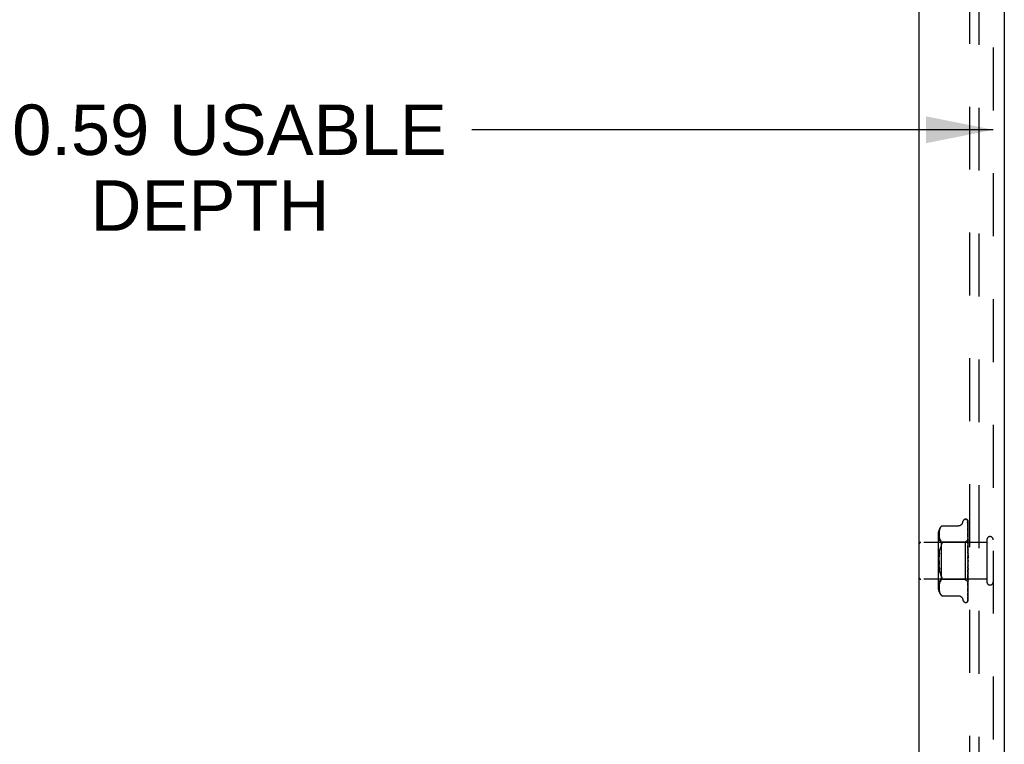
# Model space of a CAD drawing. Header units: inches. Extents: x 0 to 77.3, y 0 to 50.
# Tile 4 of 49: x 6.7 to 13.3, y 23.9 to 28.8. Entities that reach past the tile are written whole.
import ezdxf

# ---------------------------------------------------------------- set-up
doc = ezdxf.new("R2010")
doc.units = ezdxf.units.IN
doc.header["$LTSCALE"] = 4.25
doc.header["$MEASUREMENT"] = 0
doc.linetypes.add('HIDDEN', pattern=[0.2, 0.1, -0.1])
doc.layers.get('0').update_dxf_attribs({"linetype": 'CONTINUOUS'})
for name, color, linetype in [('DEFAULT_2', 8, 'HIDDEN'), ('DIMENSIONS', 7, 'CONTINUOUS'), ('FRONT_COVER', 7, 'CONTINUOUS')]:
    doc.layers.add(name, color=color, linetype=linetype)
doc.styles.get("Standard").update_dxf_attribs({"font": 'arial.ttf'})
doc.dimstyles.new('DIMSTYLE_1', dxfattribs={"dimtxt": 0.340909, "dimasz": 0.454545, "dimexe": 0.09, "dimexo": 0.07, "dimgap": 0.0375, "dimtad": 0, "dimtih": 1, "dimtoh": 1, "dimzin": 4, "dimdsep": 46, "dimtxsty": 'Standard', "dimblk": '_FILLED', "dimblk1": '_FILLED', "dimblk2": '_FILLED', "dimcen": 0.09, "dimadec": 3, "dimazin": 1, "dimtfac": 1, "dimtdec": 3, "dimtofl": 0, "dimtmove": 0, "dimatfit": 3, "dimldrblk": '_FILLED', "dimfxl": 0, "dimtolj": 1, "dimtzin": 4, "dimarcsym": 0})

# ---------------------------------------------------------------- blocks, each defined once
blk = doc.blocks.new('_FILLED')
at = {"color": 0, "linetype": 'ByBlock'}
blk.add_solid([(0, 0), (-1, 0.2), (-1, -0.2)], dxfattribs=at)
blk = doc.blocks.new('*D17')
at = {"layer": 'DIMENSIONS', "color": 2, "linetype": 'Continuous'}
for p, q in [((2.6471, 28.0462), (6.1732, 28.0462)), ((13.2391, 28.0462), (9.7129, 28.0462))]:
    blk.add_line(p, q, dxfattribs=at)
at = {"layer": 'DIMENSIONS', "color": 2, "linetype": 'Continuous', "xscale": 0.4545454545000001, "yscale": 0.4545454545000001, "zscale": 0.4545454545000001, "rotation": 180}
blk.add_blockref('_FILLED', (2.6471, 28.0462), dxfattribs=at)
at = {"layer": 'DIMENSIONS', "color": 2, "linetype": 'Continuous', "xscale": 0.4545454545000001, "yscale": 0.4545454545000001, "zscale": 0.4545454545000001}
blk.add_blockref('_FILLED', (13.2391, 28.0462), dxfattribs=at)
at = {"layer": 'DIMENSIONS', "color": 2, "linetype": 'Continuous', "insert": (7.9431, 28.2167), "char_height": 0.340909, "width": 3.198716, "attachment_point": 2, "line_spacing_factor": 0.9}
blk.add_mtext('10.59 USABLE\\PDEPTH', dxfattribs=at)

msp = doc.modelspace()

# ---------------------------------------------------------------- linework, layer by layer
at = {"layer": 'DEFAULT_2', "color": 8, "linetype": 'HIDDEN'}
for p, q in [((13.081062, 19.277092), (13.081062, 30.991092)), ((13.144062, 19.270092), (13.144062, 30.998092))]:
    msp.add_line(p, q, dxfattribs=at)
at = {"layer": 'FRONT_COVER', "color": 3, "linetype": 'Continuous'}
for p, q in [((12.739062, 19.089092), (12.739062, 31.179092)), ((13.314062, 31.152092), (13.314062, 19.116092))]:
    msp.add_line(p, q, dxfattribs=at)
at = {"layer": 'FRONT_COVER', "color": 8, "linetype": 'HIDDEN'}
for p, q in [((13.239062, 31.152092), (13.239062, 19.116092)), ((12.884326, 25.361269), (12.887973, 25.366235)), ((12.890469, 25.369114), (12.891076, 25.369783)), ((12.891411, 25.370143), (12.890878, 25.369567)), ((12.891411, 25.370143), (13.00393, 25.370143)), ((13.031429, 25.389334), (13.036904, 25.404376)), ((13.052566, 25.415342), (13.053395, 25.415342)), ((13.064234, 25.411148), (13.06431, 25.41105)), ((13.066419, 25.4065), (13.067419, 25.337664)), ((13.066419, 25.403434), (13.068276, 25.276056)), ((13.066419, 25.399713), (13.067419, 25.33243)), ((13.066419, 25.383319), (13.068276, 25.264688)), ((13.066419, 25.368539), (13.06742, 25.309753)), ((13.069062, 25.129517), (13.069062, 25.404357)), ((12.867038, 25.313685), (12.867038, 24.9545)), ((12.872639, 25.319279), (12.872559, 25.314316)), ((12.872559, 25.314415), (12.872645, 25.309533)), ((12.872927, 25.324237), (12.872635, 25.31917)), ((12.872642, 25.309616), (12.872933, 25.304711)), ((12.87343, 25.329368), (12.872918, 25.324122)), ((12.872928, 25.304777), (12.873417, 25.299735)), ((12.873411, 25.299783), (12.874181, 25.294597)), ((12.874214, 25.33462), (12.873416, 25.329255)), ((12.875322, 25.339997), (12.874196, 25.334516)), ((12.876824, 25.345419), (12.875301, 25.339909)), ((12.878788, 25.350835), (12.876802, 25.34535)), ((12.881263, 25.35616), (12.878768, 25.350787)), ((12.884334, 25.361281), (12.881249, 25.356133)), ((13.066408, 25.358074), (13.06642, 25.357903)), ((13.066419, 25.357908), (13.068276, 25.251077)), ((13.066501, 25.337592), (13.06642, 25.337978)), ((13.06642, 25.337967), (13.067094, 25.303753)), ((13.06642, 25.324396), (13.068276, 25.233226)), ((13.066427, 25.324306), (13.06642, 25.324391)), ((13.06642, 25.300009), (13.067095, 25.27231)), ((13.067094, 25.303753), (13.067729, 25.27103)), ((13.067419, 25.337664), (13.068276, 25.277407)), ((13.067419, 25.33243), (13.068276, 25.273572)), ((13.06742, 25.309753), (13.068276, 25.258175)), ((13.069062, 25.299406), (13.068449, 25.305557)), ((13.196062, 25.258092), (12.749062, 25.258092)), ((12.887038, 25.259342), (12.867038, 25.279342)), ((12.874176, 25.294629), (12.875287, 25.289191)), ((12.875279, 25.289219), (12.8768, 25.283684)), ((12.876791, 25.283714), (12.878806, 25.278166)), ((12.878793, 25.278197), (12.881317, 25.272766)), ((12.881302, 25.272794), (12.884377, 25.267662)), ((12.884368, 25.267679), (12.887973, 25.262793)), ((13.050061, 25.259342), (12.887038, 25.259342)), ((12.887038, 25.259342), (12.887038, 25.008842)), ((12.890884, 25.246849), (12.890208, 25.243948)), ((12.890884, 25.246849), (12.89128, 25.249567)), ((13.069062, 25.278343), (13.050061, 25.259342)), ((13.050061, 25.259342), (13.050061, 25.008842)), ((13.066421, 25.283986), (13.067421, 25.245387)), ((13.066436, 25.283752), (13.066421, 25.283983)), ((13.066422, 25.256021), (13.067097, 25.23584)), ((13.06644, 25.237846), (13.066423, 25.238133)), ((13.066423, 25.238117), (13.068279, 25.187472)), ((13.067204, 25.275948), (13.066436, 25.283745)), ((13.067638, 25.224663), (13.066441, 25.237842)), ((13.067095, 25.27231), (13.06773, 25.24579)), ((13.067097, 25.23584), (13.067731, 25.216483)), ((13.068051, 25.267117), (13.067204, 25.275948)), ((13.067421, 25.245387), (13.068277, 25.211773)), ((13.067729, 25.27103), (13.068276, 25.242288)), ((13.06773, 25.24579), (13.068277, 25.222474)), ((13.069062, 25.256188), (13.068051, 25.267117)), ((13.068275, 25.277406), (13.068299, 25.277405)), ((13.068275, 25.276056), (13.068299, 25.276158)), ((13.068275, 25.273571), (13.068299, 25.273472)), ((13.068275, 25.269567), (13.068299, 25.269776)), ((13.068275, 25.264688), (13.068299, 25.264501)), ((13.068275, 25.258175), (13.068299, 25.25849)), ((13.068276, 25.251077), (13.068299, 25.250818)), ((13.068276, 25.233225), (13.068299, 25.232915)), ((13.068277, 25.242288), (13.068299, 25.242709)), ((13.068679, 25.26097), (13.068299, 25.258491)), ((13.068679, 25.248492), (13.068299, 25.250818)), ((13.069062, 25.248883), (13.068299, 25.242709)), ((13.069062, 25.226814), (13.068299, 25.232915)), ((13.069062, 25.230276), (13.068299, 25.223002)), ((13.069062, 25.263341), (13.068679, 25.26097)), ((13.069062, 25.246051), (13.068679, 25.248492)), ((13.196062, 25.276092), (13.196062, 24.992092)), ((12.875352, 25.185269), (12.877015, 25.197089)), ((12.877013, 25.197076), (12.87913, 25.208338)), ((13.066429, 25.207528), (13.067103, 25.195599)), ((13.066433, 25.188352), (13.066443, 25.188226)), ((13.066433, 25.188352), (13.068289, 25.161107)), ((13.066443, 25.18823), (13.069062, 25.158298)), ((13.067103, 25.195599), (13.067737, 25.184108)), ((13.069062, 25.208579), (13.067638, 25.224663)), ((13.067731, 25.216483), (13.068278, 25.199435)), ((13.067737, 25.184108), (13.068284, 25.173949)), ((13.068276, 25.222474), (13.068299, 25.223002)), ((13.068277, 25.211773), (13.068299, 25.211441)), ((13.068278, 25.199435), (13.068299, 25.200081)), ((13.068279, 25.187472), (13.068299, 25.187172)), ((13.069062, 25.204225), (13.068299, 25.211441)), ((13.069062, 25.208192), (13.068299, 25.200081)), ((13.069062, 25.179102), (13.068299, 25.187172)), ((13.069062, 25.183431), (13.068299, 25.174775)), ((12.872554, 25.134087), (12.872726, 25.147263)), ((12.872554, 25.134097), (12.872726, 25.120922)), ((12.872726, 25.147253), (12.87323, 25.160245)), ((12.872726, 25.120931), (12.87323, 25.107939)), ((12.874099, 25.095223), (12.87323, 25.107934)), ((13.06775, 25.101139), (13.067117, 25.09376)), ((13.068295, 25.107694), (13.06775, 25.101139)), ((13.068289, 25.161106), (13.068299, 25.160984)), ((13.069062, 25.152351), (13.068299, 25.160983)), ((13.069062, 25.156886), (13.068299, 25.147999)), ((13.069062, 25.124941), (13.068299, 25.133823)), ((13.069062, 25.129517), (13.068299, 25.12072)), ((13.069062, 25.097862), (13.068299, 25.106673)), ((13.069062, 25.102314), (13.068299, 25.093925)), ((13.069062, 24.864428), (13.069062, 25.124941)), ((12.87913, 25.059847), (12.877013, 25.071108)), ((13.068277, 25.04528), (13.06642, 24.963216)), ((13.068278, 25.068256), (13.066421, 25.006548)), ((13.067098, 25.052073), (13.066424, 25.035944)), ((13.068282, 25.09368), (13.066426, 25.054558)), ((13.066426, 25.054548), (13.066442, 25.054792)), ((13.067117, 25.09376), (13.066444, 25.086147)), ((13.067051, 25.061628), (13.069062, 25.084529)), ((13.06773, 25.036601), (13.067096, 25.013558)), ((13.067733, 25.067568), (13.067098, 25.052073)), ((13.068276, 25.035354), (13.067729, 25.009206)), ((13.068277, 25.056874), (13.06773, 25.036601)), ((13.06828, 25.081234), (13.067733, 25.067568)), ((13.068276, 25.04528), (13.068299, 25.045605)), ((13.068276, 25.035354), (13.068299, 25.03488)), ((13.068277, 25.068256), (13.068299, 25.068581)), ((13.068277, 25.056875), (13.068299, 25.056291)), ((13.068279, 25.081234), (13.068299, 25.080514)), ((13.068282, 25.09368), (13.068299, 25.093925)), ((13.069062, 25.072092), (13.068299, 25.080514)), ((13.069062, 25.076259), (13.068299, 25.068581)), ((13.069062, 25.048563), (13.068299, 25.056291)), ((13.069062, 25.052295), (13.068299, 25.045605)), ((13.069062, 25.028125), (13.068299, 25.03488)), ((13.069062, 25.031287), (13.068299, 25.025827)), ((13.068455, 25.02855), (13.069062, 25.035356)), ((13.196062, 25.010092), (12.749062, 25.010092)), ((12.887038, 25.008842), (12.867038, 24.988842)), ((12.873417, 24.968449), (12.872928, 24.963407)), ((12.874181, 24.973588), (12.873411, 24.968402)), ((12.875287, 24.978994), (12.874176, 24.973556)), ((12.8768, 24.9845), (12.875279, 24.978965)), ((12.878806, 24.990018), (12.876791, 24.984471)), ((12.881317, 24.995418), (12.878793, 24.989988)), ((12.884377, 25.000523), (12.881302, 24.99539)), ((12.884368, 25.000506), (12.887973, 25.005391)), ((13.050061, 25.008842), (12.887038, 25.008842)), ((13.068865, 24.990039), (13.050061, 25.008842)), ((13.067095, 24.97945), (13.06642, 24.948352)), ((13.06742, 24.979189), (13.06642, 24.926089)), ((13.067096, 25.013558), (13.066421, 24.989509)), ((13.066422, 25.006544), (13.066438, 25.006815)), ((13.066433, 24.963399), (13.067201, 24.970781)), ((13.066439, 25.006821), (13.067637, 25.019595)), ((13.067729, 25.009206), (13.067095, 24.97945)), ((13.068276, 24.998439), (13.067419, 24.941085)), ((13.068276, 24.992051), (13.067419, 24.932222)), ((13.068276, 24.990803), (13.067419, 24.930663)), ((13.068276, 25.02554), (13.06742, 24.979189)), ((13.068276, 25.017423), (13.06742, 24.969045)), ((13.068276, 25.009737), (13.06742, 24.956931)), ((13.068276, 25.003722), (13.06742, 24.949411)), ((13.068276, 24.994741), (13.06742, 24.936462)), ((13.067637, 25.019595), (13.068455, 25.02855)), ((13.068275, 25.003722), (13.068299, 25.00346)), ((13.068275, 24.99844), (13.068299, 24.998584)), ((13.068275, 24.994741), (13.068299, 24.994586)), ((13.068275, 24.992052), (13.068299, 24.992103)), ((13.068275, 24.990804), (13.068299, 24.990754)), ((13.068276, 25.02554), (13.068299, 25.025827)), ((13.068276, 25.017424), (13.068299, 25.017055)), ((13.068276, 25.009737), (13.068282, 25.009843)), ((13.068282, 25.009843), (13.068299, 25.009963)), ((13.068679, 25.014236), (13.068299, 25.017055)), ((13.068552, 25.011253), (13.068299, 25.009963)), ((13.068452, 24.983316), (13.069062, 24.989737)), ((13.068807, 25.012597), (13.068552, 25.011253)), ((13.069062, 25.011517), (13.068679, 25.014236)), ((13.069062, 25.013994), (13.068807, 25.012597)), ((13.069062, 24.989859), (13.068864, 24.990039)), ((12.872645, 24.958652), (12.872559, 24.95377)), ((12.872559, 24.953868), (12.872639, 24.948905)), ((12.872635, 24.949014), (12.872927, 24.943947)), ((12.872933, 24.963474), (12.872642, 24.958568)), ((12.872918, 24.944062), (12.87343, 24.938817)), ((12.873416, 24.938929), (12.874214, 24.933564)), ((12.874196, 24.933668), (12.875322, 24.928187)), ((12.875301, 24.928276), (12.876824, 24.922765)), ((12.876802, 24.922835), (12.878788, 24.917349)), ((12.878768, 24.917397), (12.881263, 24.912024)), ((12.881249, 24.912052), (12.884334, 24.906903)), ((12.884326, 24.906915), (12.887973, 24.901949)), ((12.887973, 24.901949), (12.884334, 24.906903)), ((12.889019, 24.900721), (12.887973, 24.901949)), ((12.890555, 24.89897), (12.889879, 24.899729)), ((12.891411, 24.898042), (12.891324, 24.898139)), ((12.891411, 24.898042), (13.003935, 24.898042)), ((13.06642, 24.913931), (13.066417, 24.913858)), ((13.06742, 24.956931), (13.066419, 24.896494)), ((13.06742, 24.949411), (13.066419, 24.887483)), ((13.067419, 24.941085), (13.066419, 24.875497)), ((13.06742, 24.936462), (13.066419, 24.869957)), ((13.067419, 24.932222), (13.066419, 24.863853)), ((13.067419, 24.930663), (13.066419, 24.861984)), ((13.06642, 24.926088), (13.066419, 24.926066)), ((13.06642, 24.926075), (13.067191, 24.932438)), ((13.066421, 24.963221), (13.066432, 24.963391)), ((13.031429, 24.878851), (13.036904, 24.863808)), ((13.052566, 24.852842), (13.053395, 24.852842)), ((13.065986, 24.86172), (13.065941, 24.861614)), ((13.06642, 24.896499), (13.066392, 24.896146))]:
    msp.add_line(p, q, dxfattribs=at)
for points in [[(12.890473, 25.36912), (12.889954, 25.368541), (12.889356, 25.367859), (12.887973, 25.366235)], [(12.889095, 25.367559), (12.889606, 25.368146), (12.89007, 25.368669)], [(12.891266, 25.369987), (12.891377, 25.370105), (12.891411, 25.370143)], [(13.031429, 25.389334), (13.030708, 25.387542), (13.029915, 25.385887), (13.028993, 25.384241), (13.027943, 25.382623), (13.026762, 25.381046), (13.025452, 25.379528), (13.024011, 25.378074), (13.022437, 25.376693), (13.020728, 25.375401), (13.018883, 25.374214), (13.016904, 25.373145), (13.014798, 25.372209), (13.012569, 25.371423), (13.010226, 25.370811), (13.007774, 25.370386), (13.005218, 25.370168), (13.00402, 25.370143)], [(13.069062, 25.404357), (13.068531, 25.405646), (13.067942, 25.406799), (13.067315, 25.407823), (13.066683, 25.408708), (13.066073, 25.409455), (13.065515, 25.410061), (13.065038, 25.410526), (13.064661, 25.410859), (13.064408, 25.411059), (13.064268, 25.41115), (13.064234, 25.411148)], [(13.065202, 25.4101), (13.065277, 25.409999), (13.065479, 25.409698), (13.065692, 25.409332), (13.0659, 25.408903), (13.066087, 25.40842), (13.066242, 25.407894), (13.066352, 25.407332), (13.066411, 25.406746), (13.06642, 25.406496)], [(13.069062, 25.400932), (13.068625, 25.402583), (13.068163, 25.404074), (13.067661, 25.405471), (13.067112, 25.406793), (13.066495, 25.408055), (13.065782, 25.409268), (13.065205, 25.410094)], [(13.066306, 25.405159), (13.065927, 25.405724), (13.065828, 25.405876), (13.065806, 25.40591), (13.065851, 25.405831), (13.065946, 25.405636), (13.066074, 25.405326), (13.066212, 25.4049), (13.066329, 25.404387), (13.066402, 25.40382), (13.06642, 25.403432)], [(13.069062, 25.388319), (13.068767, 25.390003), (13.068363, 25.392122), (13.067941, 25.394166), (13.067501, 25.396136), (13.067043, 25.398033), (13.066566, 25.39985), (13.066217, 25.401092)], [(13.066219, 25.40109), (13.066282, 25.400852), (13.066379, 25.400309), (13.06642, 25.399708)], [(13.066261, 25.39173), (13.066245, 25.391766), (13.066247, 25.391761), (13.06629, 25.39162), (13.066353, 25.391339), (13.066406, 25.390926), (13.06642, 25.390627)], [(13.067069, 25.390178), (13.066586, 25.391083), (13.066414, 25.391416), (13.066299, 25.391649), (13.066261, 25.39173)], [(13.069062, 25.399828), (13.068922, 25.400216), (13.068648, 25.400908), (13.068357, 25.401569), (13.068055, 25.402196), (13.067746, 25.402789), (13.067437, 25.403346), (13.067132, 25.403865), (13.066836, 25.404344), (13.066559, 25.404776), (13.066306, 25.405159)], [(13.069062, 25.366666), (13.06881, 25.368552), (13.068418, 25.37133), (13.068009, 25.374076), (13.067585, 25.376781), (13.067147, 25.379448), (13.066694, 25.382068), (13.066364, 25.383898)], [(13.066365, 25.383902), (13.066399, 25.383663), (13.06642, 25.383313)], [(13.066486, 25.368599), (13.066444, 25.368716), (13.066395, 25.368869), (13.06639, 25.368883), (13.066409, 25.368748), (13.06642, 25.368541)], [(13.066419, 25.390627), (13.067728, 25.305884), (13.068276, 25.269568)], [(13.067573, 25.36622), (13.066972, 25.367487), (13.066733, 25.368008), (13.066555, 25.368425), (13.066486, 25.368599)], [(13.069062, 25.385772), (13.068842, 25.386385), (13.068558, 25.3871), (13.06826, 25.387788), (13.067955, 25.388441), (13.06765, 25.389061), (13.067352, 25.389643), (13.067069, 25.390178)], [(13.069062, 25.362693), (13.068987, 25.362908), (13.068644, 25.363813), (13.068283, 25.364674), (13.067922, 25.365478), (13.067573, 25.36622)], [(13.069062, 25.336677), (13.068828, 25.338786), (13.068439, 25.342153), (13.068034, 25.345533), (13.067615, 25.348914), (13.067182, 25.352297), (13.066734, 25.355675), (13.066409, 25.358064)], [(13.068232, 25.295068), (13.067575, 25.296499), (13.067272, 25.297183), (13.067002, 25.297833), (13.066776, 25.298442), (13.066605, 25.298982), (13.066493, 25.299438), (13.066437, 25.299789), (13.066421, 25.300013)], [(13.068449, 25.305557), (13.068046, 25.309459), (13.067628, 25.313406), (13.067197, 25.317395), (13.066427, 25.324298)], [(13.067473, 25.335163), (13.067172, 25.335837), (13.066909, 25.336452), (13.066694, 25.337002), (13.066543, 25.337449), (13.066501, 25.337592)], [(13.069062, 25.331427), (13.068843, 25.332016), (13.068497, 25.33287), (13.068145, 25.333682), (13.067473, 25.335163)], [(12.887973, 25.237534), (12.88461, 25.228601), (12.881663, 25.21888)], [(12.887973, 25.262793), (12.889236, 25.260985), (12.890208, 25.258968), (12.890884, 25.256813), (12.89128, 25.254527), (12.891414, 25.252117), (12.89128, 25.249567)], [(12.887973, 25.237534), (12.889236, 25.240827), (12.890208, 25.243948)], [(13.069062, 25.24915), (13.068702, 25.249957), (13.068356, 25.250679), (13.068002, 25.251397), (13.067654, 25.252116), (13.067323, 25.252834), (13.067026, 25.253547), (13.066779, 25.254231), (13.066594, 25.254872), (13.066479, 25.255444), (13.066427, 25.255923), (13.066422, 25.256031)], [(13.069062, 25.293111), (13.068888, 25.293554), (13.068565, 25.294321), (13.068232, 25.295068)], [(13.069062, 25.2783), (13.068789, 25.278012), (13.068573, 25.277779), (13.068413, 25.277599), (13.068314, 25.277475), (13.068276, 25.27741), (13.068275, 25.277406)], [(13.069062, 25.276362), (13.068789, 25.276183), (13.068573, 25.276062), (13.068413, 25.275999), (13.068314, 25.275994), (13.068276, 25.276047), (13.068275, 25.276056)], [(13.069062, 25.275026), (13.068789, 25.274639), (13.068573, 25.274302), (13.068413, 25.274011), (13.068314, 25.273773), (13.068276, 25.273594), (13.068275, 25.273571)], [(13.069062, 25.269282), (13.068789, 25.269219), (13.068573, 25.269215), (13.068413, 25.269271), (13.068314, 25.269385), (13.068275, 25.269567)], [(13.069062, 25.266659), (13.068789, 25.266187), (13.068573, 25.265757), (13.068413, 25.265367), (13.068314, 25.265024), (13.068276, 25.264736), (13.068275, 25.264688)], [(13.069062, 25.257315), (13.068789, 25.25737), (13.068573, 25.257484), (13.068413, 25.257657), (13.068314, 25.257885), (13.068275, 25.258175)], [(13.069062, 25.2535), (13.068789, 25.25296), (13.068573, 25.252454), (13.068413, 25.251978), (13.068314, 25.251541), (13.068276, 25.251156), (13.068276, 25.251077)], [(13.069062, 25.236026), (13.068789, 25.235437), (13.068573, 25.234873), (13.068413, 25.234328), (13.068314, 25.233814), (13.068276, 25.233345), (13.068276, 25.233225)], [(13.069062, 25.240895), (13.068788, 25.241069), (13.068571, 25.241295), (13.068413, 25.241575), (13.068315, 25.241905), (13.068277, 25.242288)], [(13.069062, 25.27789), (13.06887, 25.277506), (13.068679, 25.277089), (13.068488, 25.276639), (13.068299, 25.276158)], [(13.069062, 25.277454), (13.06887, 25.277492), (13.068679, 25.277497), (13.068488, 25.277467), (13.068299, 25.277405)], [(13.069062, 25.271837), (13.06887, 25.272296), (13.068679, 25.272722), (13.068488, 25.273114), (13.068299, 25.273472)], [(13.069062, 25.273128), (13.06887, 25.272335), (13.068679, 25.271513), (13.068488, 25.270659), (13.068299, 25.269776)], [(13.069062, 25.261242), (13.06887, 25.262105), (13.068679, 25.262936), (13.068488, 25.263735), (13.068299, 25.264501)], [(12.875351, 25.185262), (12.874099, 25.172961), (12.87323, 25.160251)], [(12.879125, 25.20832), (12.881668, 25.2189), (12.884614, 25.228614)], [(13.0683, 25.191311), (13.06827, 25.191519), (13.068197, 25.191668), (13.06808, 25.191757), (13.067925, 25.191782), (13.067737, 25.191739), (13.067527, 25.191625), (13.067306, 25.191442), (13.067084, 25.191182), (13.066874, 25.19084), (13.06669, 25.19042), (13.066544, 25.189925), (13.066452, 25.189379), (13.066419, 25.188812), (13.066433, 25.188352)], [(13.067986, 25.203136), (13.06767, 25.203717), (13.06736, 25.204329), (13.067068, 25.20498), (13.066813, 25.205657), (13.066608, 25.206359), (13.066478, 25.20704), (13.066428, 25.207552)], [(13.069062, 25.201174), (13.068918, 25.201457), (13.068614, 25.202022), (13.067986, 25.203136)], [(13.069062, 25.220615), (13.068789, 25.220896), (13.068573, 25.221228), (13.068413, 25.221613), (13.068314, 25.222041), (13.068276, 25.222474)], [(13.069062, 25.214867), (13.068789, 25.214252), (13.068573, 25.21365), (13.068413, 25.213055), (13.068314, 25.212483), (13.068276, 25.211947), (13.068277, 25.211773)], [(13.069062, 25.190789), (13.068789, 25.190169), (13.068573, 25.189551), (13.068413, 25.188929), (13.068314, 25.188319), (13.068276, 25.187735), (13.068279, 25.187472)], [(13.068283, 25.173949), (13.068276, 25.174177), (13.068299, 25.174775)], [(13.069062, 25.164662), (13.068789, 25.164059), (13.068573, 25.163447), (13.068413, 25.162821), (13.068314, 25.162194), (13.068276, 25.161584), (13.068289, 25.161106)], [(13.069062, 25.197208), (13.068789, 25.197589), (13.068573, 25.198013), (13.068413, 25.198485), (13.068314, 25.198992), (13.068278, 25.199435)], [(13.069062, 25.171519), (13.068789, 25.171986), (13.068573, 25.172488), (13.068413, 25.17303), (13.068314, 25.173597), (13.068283, 25.173949)], [(13.06829, 25.152123), (13.068122, 25.152345), (13.067939, 25.152595), (13.06774, 25.15288), (13.067526, 25.153211), (13.067299, 25.1536), (13.067067, 25.154058), (13.066845, 25.154586), (13.066648, 25.155192), (13.066531, 25.155698)], [(13.066557, 25.155563), (13.066873, 25.15406), (13.067207, 25.152429), (13.067526, 25.150833), (13.067831, 25.149268), (13.068122, 25.147731), (13.068374, 25.146362)], [(13.068375, 25.146362), (13.068314, 25.146775), (13.068276, 25.147383), (13.068299, 25.147999)], [(13.069062, 25.13743), (13.068789, 25.136866), (13.068573, 25.136283), (13.068413, 25.135674), (13.068314, 25.135054), (13.068276, 25.13444), (13.068299, 25.133823)], [(13.069062, 25.117062), (13.068789, 25.117647), (13.068573, 25.118248), (13.068413, 25.118868), (13.068314, 25.119494), (13.068276, 25.120109), (13.068299, 25.12072)], [(13.068295, 25.107694), (13.068276, 25.107283), (13.068299, 25.106673)], [(13.069062, 25.151047), (13.068925, 25.151257), (13.068751, 25.151508), (13.068595, 25.151719), (13.06829, 25.152123)], [(13.069062, 25.110077), (13.068789, 25.109573), (13.068573, 25.109039), (13.068413, 25.10847), (13.068314, 25.10788), (13.068295, 25.107694)], [(13.069062, 25.144478), (13.068789, 25.145014), (13.068573, 25.145575), (13.068413, 25.146167), (13.068375, 25.146362)], [(12.874099, 25.095223), (12.875352, 25.082916), (12.877015, 25.071096)], [(12.887973, 25.03065), (12.88461, 25.039583), (12.881663, 25.049304), (12.879125, 25.059865)], [(12.87913, 25.059847), (12.881668, 25.049284), (12.884614, 25.03957), (12.887973, 25.03065)], [(12.887973, 25.03065), (12.889236, 25.027357), (12.890208, 25.024236), (12.890884, 25.021336), (12.89128, 25.018618), (12.891414, 25.016067), (12.89128, 25.013657), (12.890884, 25.011371)], [(13.066424, 25.03593), (13.066428, 25.036), (13.06649, 25.036582), (13.066628, 25.037245), (13.066841, 25.037949), (13.067107, 25.038648), (13.067411, 25.039338), (13.067734, 25.040002), (13.068065, 25.040646), (13.068395, 25.041278), (13.068717, 25.041909), (13.069026, 25.042552), (13.069062, 25.042631)], [(13.06644, 25.086093), (13.066533, 25.086784), (13.066701, 25.08747), (13.066931, 25.088142), (13.067198, 25.08876), (13.067485, 25.089326), (13.067777, 25.089838), (13.068065, 25.090311), (13.068628, 25.091202)], [(13.066443, 25.054809), (13.066604, 25.056618), (13.067051, 25.061628)], [(13.069062, 25.090261), (13.068789, 25.090875), (13.068573, 25.091493), (13.068413, 25.09212), (13.068314, 25.09274), (13.068276, 25.09334), (13.068282, 25.09368)], [(13.069062, 25.065044), (13.068789, 25.065664), (13.068573, 25.066277), (13.068413, 25.066888), (13.068314, 25.067482), (13.068276, 25.068044), (13.068277, 25.068256)], [(13.069062, 25.042322), (13.068789, 25.042927), (13.068573, 25.043513), (13.068413, 25.044085), (13.068314, 25.04463), (13.068276, 25.045135), (13.068276, 25.04528)], [(13.069062, 25.03699), (13.068789, 25.036762), (13.068573, 25.036482), (13.068413, 25.036146), (13.068314, 25.035763), (13.068276, 25.035354)], [(13.069062, 25.058933), (13.068789, 25.0586), (13.068573, 25.058221), (13.068413, 25.05779), (13.068314, 25.05732), (13.068277, 25.056875)], [(13.069062, 25.083592), (13.068789, 25.083166), (13.068573, 25.082701), (13.068413, 25.082192), (13.068314, 25.081652), (13.068279, 25.081234)], [(13.068628, 25.091202), (13.068904, 25.091658), (13.069062, 25.091934)], [(12.887973, 25.005391), (12.889236, 25.007199), (12.890208, 25.009217), (12.890884, 25.011371)], [(13.06742, 24.969045), (13.06675, 24.932021), (13.066419, 24.913932)], [(13.066422, 24.989506), (13.066447, 24.989838), (13.066531, 24.990334), (13.066689, 24.990935), (13.066919, 24.991611), (13.06721, 24.992341), (13.067543, 24.993098), (13.067904, 24.993873), (13.068275, 24.99466), (13.068643, 24.995459), (13.068995, 24.996278), (13.069062, 24.996445)], [(13.067201, 24.970781), (13.067632, 24.975023), (13.068452, 24.983316)], [(13.069062, 25.004298), (13.068789, 25.004302), (13.068573, 25.004247), (13.068413, 25.004132), (13.068314, 25.00396), (13.068275, 25.003722)], [(13.069062, 24.99672), (13.068789, 24.997151), (13.068573, 24.997536), (13.068413, 24.997879), (13.068314, 24.99817), (13.068276, 24.998405), (13.068275, 24.99844)], [(13.069062, 24.994732), (13.068789, 24.994853), (13.068573, 24.994915), (13.068413, 24.994919), (13.068314, 24.994865), (13.068275, 24.994741)], [(13.069062, 24.990873), (13.068789, 24.991212), (13.068573, 24.991498), (13.068413, 24.991735), (13.068314, 24.991916), (13.068276, 24.992039), (13.068275, 24.992052)], [(13.069062, 24.990202), (13.068789, 24.990436), (13.068573, 24.990614), (13.068413, 24.990736), (13.068314, 24.990801), (13.068276, 24.990807), (13.068275, 24.990804)], [(13.069062, 25.022918), (13.068789, 25.023485), (13.068573, 25.024022), (13.068413, 25.024535), (13.068314, 25.025012), (13.068276, 25.025442), (13.068276, 25.02554)], [(13.069062, 25.018556), (13.068789, 25.018442), (13.068573, 25.018272), (13.068413, 25.018042), (13.068314, 25.017759), (13.068276, 25.017424)], [(13.069062, 25.007532), (13.068808, 25.008002), (13.068602, 25.008441), (13.068444, 25.00885), (13.068337, 25.009223), (13.068283, 25.009553), (13.068276, 25.009737)], [(13.069062, 24.99934), (13.06887, 25.000327), (13.068679, 25.001342), (13.068488, 25.002387), (13.068299, 25.00346)], [(13.069062, 25.001042), (13.06887, 25.000378), (13.068679, 24.999747), (13.068488, 24.999149), (13.068299, 24.998584)], [(13.069062, 24.992032), (13.06887, 24.992623), (13.068679, 24.993246), (13.068488, 24.9939), (13.068299, 24.994586)], [(13.069062, 24.992899), (13.06887, 24.99265), (13.068679, 24.992434), (13.068488, 24.992252), (13.068299, 24.992103)], [(13.068864, 24.990039), (13.068679, 24.99024), (13.068488, 24.990481), (13.068299, 24.990754)], [(12.887973, 24.901949), (12.88902, 24.900719), (12.889881, 24.899728), (12.890557, 24.898969), (12.89104, 24.898443), (12.891324, 24.898139)], [(13.004021, 24.898042), (13.005219, 24.898017), (13.007775, 24.897798), (13.010227, 24.897373), (13.012569, 24.896761), (13.014799, 24.895976), (13.016904, 24.895039), (13.018883, 24.89397), (13.020728, 24.892783), (13.022438, 24.891491), (13.024012, 24.89011), (13.025452, 24.888656), (13.026762, 24.887138), (13.027944, 24.885561), (13.028993, 24.883943), (13.029915, 24.882297), (13.030708, 24.880642), (13.031429, 24.87885)], [(13.066392, 24.896154), (13.066719, 24.898271), (13.067168, 24.901281), (13.067603, 24.904317), (13.068024, 24.907372), (13.068431, 24.910446), (13.06882, 24.913531), (13.069062, 24.91553)], [(13.066417, 24.913858), (13.066416, 24.913836), (13.066413, 24.913804), (13.066434, 24.913902), (13.066499, 24.914126), (13.066622, 24.914473), (13.066807, 24.914932), (13.067045, 24.915479), (13.067316, 24.916074), (13.067943, 24.917434)], [(13.066421, 24.94835), (13.066433, 24.948496), (13.066481, 24.94877), (13.066583, 24.949167), (13.066747, 24.949668), (13.06697, 24.950253), (13.067237, 24.95089), (13.06754, 24.951574), (13.068204, 24.953038)], [(13.067191, 24.932438), (13.067623, 24.93614), (13.068041, 24.939819), (13.068445, 24.943476), (13.069062, 24.949311)], [(13.067943, 24.917434), (13.068285, 24.918202), (13.068637, 24.91904), (13.068979, 24.919931), (13.069062, 24.920166)], [(13.068204, 24.953038), (13.068545, 24.953819), (13.068877, 24.954629), (13.069062, 24.955116)], [(13.065378, 24.858652), (13.065323, 24.858576), (13.065293, 24.858537), (13.065335, 24.858588), (13.065618, 24.858931)], [(13.06642, 24.861987), (13.066411, 24.861731), (13.066363, 24.861229), (13.066282, 24.860769), (13.066175, 24.860345), (13.066045, 24.859948), (13.065896, 24.859579), (13.065728, 24.859231), (13.06556, 24.858933), (13.06542, 24.858713), (13.065378, 24.858652)], [(13.065618, 24.858931), (13.06583, 24.859193), (13.066077, 24.859506), (13.066348, 24.859863), (13.066638, 24.860263), (13.066941, 24.860703), (13.067252, 24.861181), (13.067565, 24.861696), (13.067877, 24.862246), (13.068184, 24.862831), (13.068481, 24.863449), (13.068763, 24.8641), (13.069025, 24.864779), (13.069062, 24.864883)], [(13.065983, 24.861713), (13.066355, 24.862642), (13.066861, 24.864036), (13.067338, 24.865505), (13.06779, 24.867047), (13.068218, 24.86866), (13.068624, 24.87035), (13.06901, 24.872143), (13.069062, 24.872402)], [(13.06642, 24.863858), (13.066379, 24.863235), (13.066272, 24.862617), (13.066118, 24.862071), (13.065986, 24.86172)], [(13.06642, 24.869958), (13.066395, 24.869507), (13.066322, 24.869015), (13.066228, 24.86863), (13.066141, 24.868368), (13.066088, 24.868238), (13.066079, 24.868219)], [(13.066079, 24.868219), (13.066081, 24.868223), (13.066126, 24.868308), (13.066223, 24.868481), (13.066372, 24.868739), (13.066787, 24.869446)], [(13.066315, 24.874592), (13.066651, 24.876126), (13.067111, 24.878343), (13.067555, 24.880626), (13.067984, 24.882967), (13.068398, 24.885366), (13.068794, 24.88782), (13.069062, 24.889596)], [(13.06642, 24.875502), (13.066374, 24.874904), (13.066318, 24.874596)], [(13.066343, 24.886815), (13.066337, 24.886795), (13.066349, 24.886829), (13.066421, 24.887007), (13.066565, 24.88733), (13.066774, 24.887766)], [(13.06642, 24.887482), (13.0664, 24.887148), (13.066362, 24.886898), (13.066343, 24.886815)], [(13.066459, 24.859153), (13.067305, 24.860385), (13.067946, 24.861559), (13.06849, 24.862793), (13.068967, 24.864127), (13.069062, 24.864428)], [(13.066774, 24.887766), (13.067324, 24.888869), (13.067638, 24.889506), (13.067964, 24.890188), (13.068293, 24.890912), (13.068613, 24.891671), (13.068919, 24.892463), (13.069062, 24.892869)], [(13.066787, 24.869446), (13.067032, 24.86987), (13.06729, 24.870329), (13.067557, 24.87082), (13.067828, 24.87134), (13.068098, 24.871887), (13.068365, 24.872461), (13.068623, 24.87306), (13.068869, 24.873682), (13.069062, 24.874217)]]:
    msp.add_lwpolyline(points, dxfattribs=at)
for centre, radius, start, end in [((12.944616, 25.313685), 0.077578, 133.3007559, 180), ((13.052566, 25.398676), 0.016667, 90, 160), ((13.053395, 25.398676), 0.016667, 19.9484407, 90), ((13.217562, 25.276092), 0.0215, 359.9999999, 180.0000007), ((12.749062, 25.248092), 0.01, 90, 180.0000027), ((12.749062, 25.020092), 0.01, 179.9999973, 270), ((13.217562, 24.992092), 0.0215, 179.9999993, 0.0000001), ((12.944616, 24.9545), 0.077578, 180, 226.6992432), ((13.052566, 24.869509), 0.016667, 200, 270), ((13.053395, 24.869509), 0.016667, 270, 321.3781548)]:
    msp.add_arc(centre, radius, start, end, dxfattribs=at)

# ---------------------------------------------------------------- dimensions: what is measured, and where the dimension line sits
at = {"layer": 'DIMENSIONS', "color": 2, "linetype": 'Continuous'}
dim = msp.add_linear_dim(base=(2.647062, 28.046235), p1=(13.239062, 19.074092), p2=(2.647062, 28.476308), angle=180, text='<> USABLE\\PDEPTH', dimstyle='DIMSTYLE_1', dxfattribs=at)
dim.commit()
dim.dimension.update_dxf_attribs({"geometry": '*D17', "text_midpoint": (7.943062, 27.790553), "dimtype": 160})

doc.saveas('drawing.dxf')
